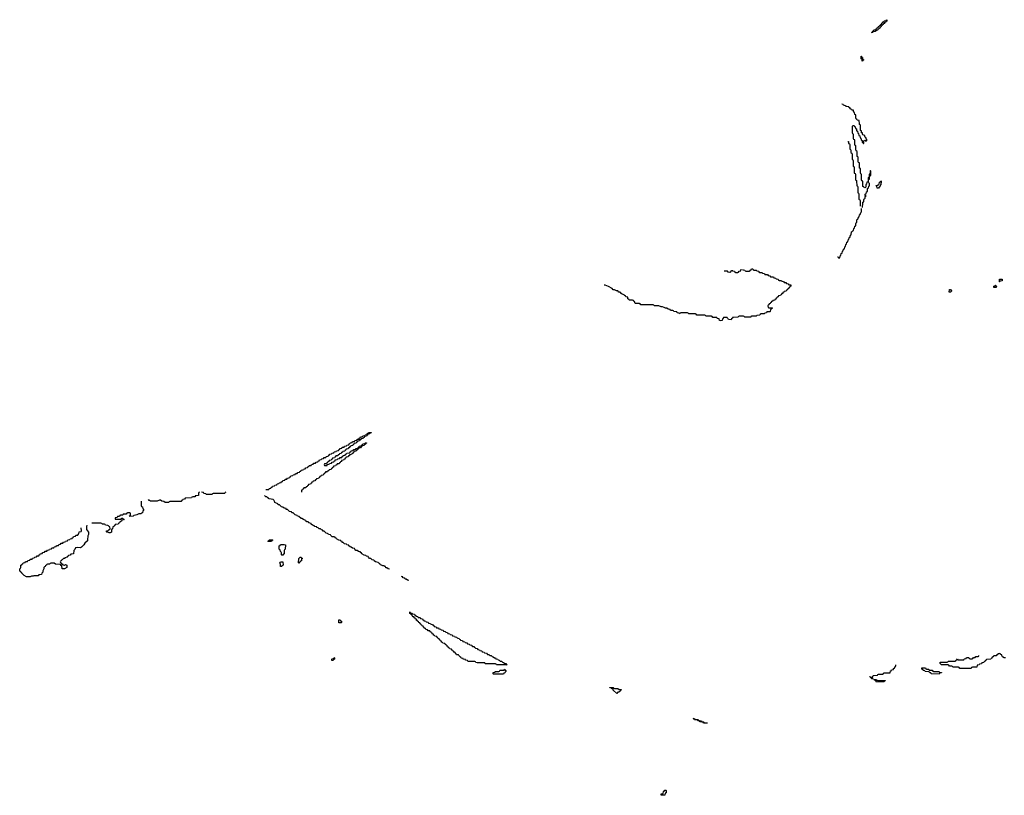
# Model space of a CAD drawing. Header units: inches. Extents: x 2886961 to 3052306, y 543424 to 918523.
# Tile 59 of 117: x 2915686 to 2932910, y 804686 to 818254. Entities that reach past the tile are written whole.
import ezdxf

# ---------------------------------------------------------------- set-up
doc = ezdxf.new("R2010")
doc.units = ezdxf.units.IN
doc.header["$MEASUREMENT"] = 0
for name, color, linetype in [('C9810', 7, 'Continuous'), ('C9811', 7, 'Continuous'), ('C9820', 7, 'Continuous'), ('C9821', 7, 'Continuous'), ('C9830', 7, 'Continuous'), ('C9831', 7, 'Continuous')]:
    doc.layers.add(name, color=color, linetype=linetype)

msp = doc.modelspace()

# ---------------------------------------------------------------- linework, layer by layer
at = {"layer": 'C9810', "color": 6}
for points in [[(2918834, 809990), (2918818, 809982), (2918814, 809970), (2918814, 809930), (2918810, 809928), (2918773, 809927), (2918758, 809922), (2918754, 809910), (2918713, 809907), (2918698, 809902), (2918690, 809889), (2918590, 809886), (2918578, 809882), (2918570, 809868), (2918538, 809862), (2918534, 809850), (2918518, 809842), (2918514, 809830), (2918508, 809828), (2918310, 809826), (2918298, 809822), (2918290, 809808), (2918250, 809806), (2918229, 809809), (2918207, 809827), (2918170, 809829), (2918150, 809848), (2918130, 809848), (2918089, 809829), (2917971, 809829), (2917966, 809830), (2917962, 809842), (2917950, 809846), (2917938, 809858)], [(2919294, 809990), (2919278, 809982), (2919274, 809970), (2919267, 809967), (2919073, 809967), (2919058, 809962), (2919054, 809950), (2919030, 809948), (2918950, 809948), (2918942, 809962), (2918910, 809968), (2918902, 809982), (2918866, 809990)], [(2920000, 809908), (2919990, 809908), (2919967, 809933)], [(2917812, 809832), (2917812, 809752), (2917818, 809738), (2917832, 809730), (2917838, 809698), (2917851, 809690), (2917851, 809669), (2917838, 809662), (2917834, 809630), (2917818, 809622), (2917810, 809608), (2917773, 809607), (2917734, 809590), (2917711, 809589), (2917681, 809579), (2917670, 809569), (2917610, 809566), (2917607, 809573), (2917622, 809578), (2917626, 809590), (2917622, 809622), (2917610, 809626), (2917570, 809626), (2917558, 809622), (2917550, 809606), (2917510, 809606), (2917498, 809602), (2917490, 809586), (2917450, 809586), (2917438, 809582), (2917430, 809566), (2917398, 809562), (2917390, 809546), (2917358, 809542), (2917354, 809530), (2917358, 809518), (2917370, 809514), (2917450, 809514), (2917462, 809518), (2917470, 809534), (2917490, 809534), (2917498, 809518), (2917514, 809510), (2917478, 809502), (2917474, 809490), (2917438, 809462), (2917431, 809450), (2917417, 809443), (2917410, 809429), (2917358, 809422), (2917350, 809406), (2917338, 809402), (2917330, 809386), (2917318, 809382), (2917310, 809346), (2917298, 809342), (2917293, 809327), (2917291, 809290), (2917270, 809278), (2917250, 809278), (2917229, 809289), (2917211, 809289), (2917207, 809293), (2917206, 809310), (2917230, 809314), (2917250, 809334), (2917262, 809338), (2917266, 809350), (2917262, 809382), (2917250, 809386), (2917242, 809402), (2917227, 809407), (2917186, 809410), (2917182, 809422), (2917167, 809427), (2917126, 809430), (2917122, 809442), (2917107, 809447), (2916950, 809449)], [(2916858, 809410), (2916852, 809390), (2916853, 809333), (2916891, 809290), (2916891, 809250), (2916876, 809224), (2916874, 809154), (2916870, 809138), (2916825, 809095), (2916810, 809068), (2916770, 809028), (2916750, 809018), (2916690, 809022), (2916665, 809015), (2916650, 808988), (2916632, 808970), (2916630, 808908), (2916593, 808907), (2916578, 808902), (2916570, 808888), (2916538, 808882), (2916534, 808870), (2916518, 808862), (2916514, 808850), (2916478, 808842), (2916474, 808830), (2916450, 808826), (2916430, 808806), (2916418, 808802), (2916410, 808786), (2916398, 808782), (2916394, 808770), (2916398, 808758), (2916410, 808754), (2916418, 808738), (2916430, 808734), (2916438, 808718), (2916470, 808714), (2916490, 808722), (2916510, 808714), (2916510, 808669), (2916470, 808649), (2916430, 808649), (2916422, 808702), (2916410, 808706), (2916402, 808722), (2916390, 808726), (2916310, 808729), (2916288, 808748), (2916232, 808748), (2916218, 808742), (2916210, 808728), (2916173, 808727), (2916158, 808722), (2916154, 808710), (2916137, 808703), (2916130, 808689), (2916118, 808682), (2916111, 808669), (2916110, 808646), (2916092, 808610), (2916092, 808590), (2916074, 808570), (2916070, 808548), (2916018, 808542), (2916010, 808528), (2915933, 808527), (2915920, 808520), (2915890, 808518), (2915870, 808509), (2915806, 808510), (2915766, 808530), (2915726, 808570), (2915722, 808582), (2915706, 808590), (2915702, 808602), (2915690, 808606), (2915686, 808650), (2915702, 808658), (2915706, 808670), (2915706, 808710), (2915722, 808718), (2915727, 808733), (2915742, 808738), (2915747, 808753), (2915782, 808758), (2915790, 808774), (2915822, 808778), (2915830, 808794), (2915862, 808798), (2915870, 808814), (2915902, 808818), (2915910, 808834), (2915942, 808838), (2915950, 808854), (2915982, 808858), (2915990, 808874), (2916022, 808878), (2916027, 808893), (2916042, 808898), (2916047, 808913), (2916082, 808918), (2916090, 808934), (2916122, 808938), (2916130, 808954), (2916162, 808958), (2916170, 808974), (2916202, 808978), (2916210, 808994), (2916242, 808998), (2916250, 809014), (2916282, 809018), (2916290, 809034), (2916322, 809038), (2916330, 809054), (2916362, 809058), (2916370, 809074), (2916402, 809078), (2916410, 809094), (2916442, 809098), (2916450, 809114), (2916482, 809118), (2916490, 809134), (2916522, 809138), (2916530, 809154), (2916562, 809158), (2916570, 809174), (2916602, 809178), (2916607, 809193), (2916622, 809198), (2916627, 809213), (2916662, 809218), (2916670, 809234), (2916702, 809238), (2916707, 809253), (2916722, 809258), (2916727, 809293), (2916762, 809298), (2916766, 809310), (2916764, 809364)]]:
    msp.add_lwpolyline(points, dxfattribs=at)
at = {"layer": 'C9811', "color": 6}
msp.add_line((2919990, 810034), (2920000, 810034), dxfattribs=at)
at = {"layer": 'C9820', "color": 6}
msp.add_line((2920615, 810000), (2920614, 809990), dxfattribs=at)
for points in [[(2920136, 809844), (2920118, 809858), (2920087, 809867), (2920046, 809870), (2920042, 809882), (2920030, 809886), (2920007, 809907), (2920000, 809908)], [(2922156, 808644), (2922130, 808648), (2922107, 808667), (2922090, 808668), (2922086, 808686), (2922074, 808686), (2922058, 808698), (2922040, 808700), (2922028, 808708), (2922009, 808709), (2922006, 808726), (2921986, 808730), (2921982, 808742), (2921970, 808746), (2921958, 808758), (2921910, 808768), (2921886, 808790), (2921882, 808802), (2921850, 808808), (2921827, 808827), (2921806, 808830), (2921786, 808850), (2921782, 808862), (2921750, 808868), (2921742, 808882), (2921710, 808888), (2921670, 808908), (2921666, 808926), (2921648, 808930), (2921646, 808946), (2921610, 808949), (2921587, 808967), (2921566, 808970), (2921546, 808990), (2921542, 809002), (2921510, 809008), (2921487, 809027), (2921466, 809030), (2921446, 809050), (2921442, 809062), (2921410, 809068), (2921402, 809082), (2921370, 809088), (2921347, 809107), (2921330, 809108), (2921326, 809126), (2921306, 809130), (2921302, 809142), (2921270, 809148), (2921226, 809170), (2921222, 809182), (2921206, 809190), (2921202, 809202), (2921187, 809207), (2921150, 809209), (2921126, 809230), (2921122, 809242), (2921086, 809250), (2921082, 809262), (2921068, 809268), (2921050, 809269), (2921010, 809306), (2920990, 809308), (2920986, 809326), (2920966, 809330), (2920947, 809347), (2920926, 809350), (2920907, 809367), (2920886, 809370), (2920882, 809382), (2920846, 809390), (2920842, 809402), (2920828, 809408), (2920810, 809409), (2920786, 809430), (2920782, 809442), (2920746, 809450), (2920742, 809462), (2920728, 809468), (2920709, 809469), (2920686, 809490), (2920682, 809502), (2920646, 809510), (2920642, 809522), (2920628, 809528), (2920609, 809529), (2920570, 809566), (2920546, 809570), (2920542, 809582), (2920506, 809590), (2920470, 809626), (2920446, 809630), (2920442, 809642), (2920406, 809650), (2920370, 809686), (2920350, 809688), (2920346, 809706), (2920310, 809709), (2920290, 809728), (2920268, 809730), (2920230, 809768), (2920206, 809770), (2920202, 809782), (2920150, 809809), (2920144, 809836)], [(2922496, 808444), (2922470, 808448), (2922447, 808467), (2922430, 808468), (2922426, 808486), (2922389, 808489), (2922386, 808506), (2922374, 808506), (2922364, 808516)]]:
    msp.add_lwpolyline(points, dxfattribs=at)
for points in [[(2920030, 809126), (2920029, 809130), (2920042, 809138), (2920050, 809154), (2920110, 809154), (2920113, 809147), (2920098, 809142), (2920090, 809126)], [(2920270, 808886), (2920266, 808890), (2920266, 808930), (2920262, 808942), (2920246, 808950), (2920242, 808982), (2920230, 808986), (2920227, 808993), (2920226, 809050), (2920242, 809058), (2920248, 809072), (2920310, 809074), (2920334, 809070), (2920332, 808990), (2920318, 808982), (2920314, 808970), (2920312, 808908), (2920298, 808902), (2920290, 808886)], [(2920570, 808746), (2920566, 808750), (2920569, 808831), (2920582, 808838), (2920590, 808854), (2920610, 808854), (2920618, 808838), (2920634, 808830), (2920618, 808822), (2920613, 808787), (2920598, 808782), (2920594, 808770), (2920578, 808762)], [(2920270, 808686), (2920248, 808688), (2920246, 808730), (2920242, 808742), (2920228, 808750), (2920242, 808758), (2920250, 808772), (2920290, 808772), (2920294, 808710), (2920278, 808702)], [(2924210, 806966), (2924032, 806968), (2924026, 806970), (2924022, 806982), (2924010, 806986), (2923830, 806988), (2923822, 807002), (2923810, 807006), (2923690, 807006), (2923668, 807008), (2923662, 807022), (2923650, 807026), (2923533, 807027), (2923526, 807030), (2923522, 807042), (2923486, 807050), (2923482, 807062), (2923446, 807070), (2923442, 807082), (2923410, 807086), (2923402, 807102), (2923390, 807106), (2923382, 807122), (2923366, 807130), (2923362, 807142), (2923330, 807146), (2923322, 807162), (2923310, 807166), (2923302, 807182), (2923290, 807186), (2923282, 807202), (2923266, 807210), (2923262, 807222), (2923247, 807227), (2923242, 807242), (2923210, 807246), (2923202, 807262), (2923190, 807266), (2923182, 807282), (2923170, 807286), (2923162, 807302), (2923146, 807310), (2923142, 807322), (2923127, 807327), (2923122, 807342), (2923087, 807347), (2923082, 807362), (2923067, 807367), (2923062, 807382), (2923047, 807387), (2923042, 807402), (2923027, 807407), (2923022, 807422), (2923007, 807427), (2923002, 807442), (2922987, 807447), (2922982, 807462), (2922947, 807467), (2922942, 807482), (2922927, 807487), (2922922, 807502), (2922907, 807507), (2922902, 807522), (2922887, 807527), (2922882, 807542), (2922867, 807547), (2922862, 807562), (2922830, 807566), (2922822, 807582), (2922790, 807586), (2922782, 807602), (2922770, 807606), (2922762, 807622), (2922750, 807626), (2922742, 807642), (2922726, 807650), (2922722, 807662), (2922710, 807666), (2922702, 807682), (2922690, 807686), (2922686, 807706), (2922666, 807710), (2922662, 807722), (2922646, 807730), (2922642, 807742), (2922630, 807746), (2922626, 807766), (2922610, 807768), (2922606, 807786), (2922588, 807790), (2922586, 807806), (2922566, 807810), (2922562, 807822), (2922550, 807826), (2922546, 807846), (2922526, 807850), (2922522, 807862), (2922510, 807866), (2922510, 807894), (2922518, 807878), (2922550, 807874), (2922558, 807858), (2922590, 807854), (2922598, 807838), (2922614, 807830), (2922618, 807818), (2922650, 807814), (2922658, 807798), (2922690, 807794), (2922698, 807778), (2922730, 807774), (2922738, 807758), (2922754, 807750), (2922758, 807738), (2922790, 807734), (2922798, 807718), (2922830, 807714), (2922838, 807698), (2922870, 807694), (2922878, 807678), (2922910, 807674), (2922918, 807658), (2922934, 807650), (2922938, 807638), (2922970, 807634), (2922978, 807618), (2923010, 807614), (2923018, 807598), (2923050, 807594), (2923058, 807578), (2923092, 807572), (2923098, 807558), (2923130, 807552), (2923138, 807538), (2923170, 807532), (2923178, 807518), (2923210, 807512), (2923218, 807498), (2923250, 807492), (2923258, 807478), (2923290, 807472), (2923298, 807458), (2923330, 807452), (2923338, 807438), (2923352, 807432), (2923374, 807430), (2923378, 807418), (2923390, 807414), (2923398, 807398), (2923430, 807392), (2923438, 807378), (2923470, 807372), (2923478, 807358), (2923510, 807352), (2923518, 807338), (2923550, 807332), (2923558, 807318), (2923594, 807310), (2923598, 807298), (2923612, 807292), (2923634, 807290), (2923638, 807278), (2923650, 807274), (2923658, 807258), (2923690, 807252), (2923698, 807238), (2923730, 807232), (2923738, 807218), (2923770, 807212), (2923778, 807198), (2923810, 807192), (2923818, 807178), (2923850, 807172), (2923872, 807152), (2923894, 807150), (2923912, 807132), (2923934, 807130), (2923952, 807112), (2923970, 807111), (2923990, 807092), (2924010, 807091), (2924014, 807074), (2924052, 807070), (2924054, 807054), (2924074, 807050), (2924093, 807033), (2924114, 807030), (2924133, 807013), (2924154, 807010), (2924158, 806998), (2924194, 806990), (2924198, 806978), (2924214, 806970)], [(2921270, 807706), (2921267, 807753), (2921290, 807754), (2921298, 807738), (2921314, 807730), (2921314, 807710), (2921310, 807706)], [(2921170, 807046), (2921147, 807047), (2921146, 807070), (2921150, 807074), (2921182, 807078), (2921190, 807094), (2921194, 807090), (2921194, 807070), (2921178, 807062)], [(2924150, 806806), (2923973, 806807), (2923966, 806810), (2923966, 806830), (2923970, 806834), (2924002, 806838), (2924006, 806850), (2924013, 806853), (2924070, 806854), (2924082, 806858), (2924086, 806870), (2924093, 806873), (2924150, 806874), (2924162, 806878), (2924170, 806894), (2924178, 806878), (2924192, 806872), (2924192, 806850), (2924178, 806842), (2924173, 806827), (2924158, 806822)], [(2926170, 806534), (2926210, 806534), (2926214, 806530), (2926198, 806522), (2926190, 806506), (2926178, 806502), (2926174, 806490), (2926152, 806488), (2926130, 806469), (2926070, 806526), (2926066, 806546), (2926054, 806546), (2926046, 806550), (2926042, 806562), (2926028, 806568), (2926012, 806568), (2926007, 806573), (2926070, 806574), (2926078, 806558), (2926090, 806554), (2926150, 806552)], [(2927710, 805946), (2927650, 805949), (2927642, 805962), (2927627, 805967), (2927586, 805970), (2927582, 805982), (2927550, 805988), (2927542, 806002), (2927527, 806007), (2927489, 806009), (2927486, 806026), (2927466, 806030), (2927490, 806031), (2927498, 806018), (2927513, 806013), (2927554, 806010), (2927558, 805998), (2927573, 805993), (2927614, 805990), (2927618, 805978), (2927654, 805970), (2927658, 805958), (2927710, 805952), (2927714, 805950)], [(2926910, 804686), (2926906, 804690), (2926906, 804710), (2926910, 804714), (2926942, 804718), (2926946, 804750), (2926962, 804758), (2926970, 804774), (2926990, 804774), (2926994, 804770), (2926994, 804730), (2926978, 804722), (2926974, 804690), (2926970, 804686)]]:
    msp.add_lwpolyline(points, close=True, dxfattribs=at)
at = {"layer": 'C9821', "color": 6}
msp.add_line((2929990, 814108), (2930000, 814107), dxfattribs=at)
for points in [[(2928332, 813892), (2928338, 813878), (2928370, 813874), (2928378, 813858), (2928390, 813854), (2928450, 813854), (2928462, 813858), (2928467, 813873), (2928482, 813878), (2928490, 813894), (2928510, 813894), (2928518, 813878), (2928530, 813874), (2928570, 813874), (2928578, 813858), (2928613, 813853), (2928618, 813838), (2928630, 813834), (2928670, 813834), (2928678, 813818), (2928713, 813813), (2928718, 813798), (2928730, 813794), (2928770, 813794), (2928778, 813778), (2928810, 813774), (2928818, 813758), (2928830, 813754), (2928870, 813754), (2928878, 813738), (2928910, 813734), (2928918, 813718), (2928953, 813713), (2928958, 813698), (2928970, 813694), (2929010, 813694), (2929018, 813678), (2929050, 813674), (2929058, 813658), (2929090, 813654), (2929098, 813638), (2929130, 813634), (2929138, 813618), (2929173, 813613), (2929174, 813590), (2929158, 813582), (2929153, 813567), (2929138, 813562), (2929133, 813547), (2929118, 813542), (2929113, 813527), (2929098, 813522), (2929093, 813507), (2929058, 813502), (2929053, 813487), (2929038, 813482), (2929033, 813467), (2929018, 813462), (2929013, 813447), (2928998, 813442), (2928993, 813427), (2928958, 813422), (2928953, 813407), (2928938, 813402), (2928933, 813387), (2928918, 813382), (2928913, 813367), (2928898, 813362), (2928893, 813347), (2928858, 813342), (2928853, 813327), (2928838, 813322), (2928833, 813307), (2928818, 813302), (2928813, 813287), (2928798, 813282), (2928793, 813267), (2928778, 813262), (2928774, 813250), (2928778, 813218), (2928790, 813214), (2928850, 813214), (2928854, 813210), (2928838, 813202), (2928833, 813187), (2928818, 813182), (2928814, 813150), (2928810, 813146), (2928770, 813146), (2928758, 813142), (2928750, 813126), (2928718, 813122), (2928710, 813106), (2928650, 813106), (2928638, 813102), (2928632, 813088), (2928578, 813082), (2928570, 813068), (2928490, 813066), (2928478, 813062), (2928474, 813050), (2928468, 813048), (2928370, 813049), (2928362, 813062), (2928350, 813066), (2928270, 813066), (2928258, 813062), (2928250, 813048), (2928170, 813046), (2928158, 813042), (2928154, 813030), (2928138, 813022), (2928130, 813006), (2928086, 813010), (2928082, 813022), (2928066, 813030), (2928062, 813042), (2928050, 813046), (2928010, 813046), (2927998, 813042), (2927992, 813028), (2927978, 813022), (2927972, 812990), (2927950, 812988), (2927930, 812989), (2927922, 813022), (2927889, 813029), (2927882, 813042), (2927870, 813046), (2927810, 813046), (2927802, 813062), (2927790, 813066), (2927690, 813068), (2927682, 813082), (2927670, 813086), (2927530, 813086), (2927522, 813102), (2927510, 813106), (2927390, 813106), (2927382, 813122), (2927370, 813126), (2927250, 813126), (2927238, 813122), (2927230, 813106), (2927222, 813122), (2927190, 813126), (2927182, 813142), (2927130, 813148), (2927122, 813162), (2927110, 813166), (2927070, 813168), (2927066, 813186), (2927029, 813189), (2927009, 813209), (2926986, 813210), (2926962, 813222), (2926930, 813229), (2926909, 813229), (2926867, 813247), (2926790, 813249), (2926782, 813262), (2926767, 813267), (2926550, 813268), (2926542, 813282), (2926527, 813287), (2926450, 813288), (2926442, 813322), (2926430, 813326), (2926422, 813342), (2926407, 813347), (2926346, 813350), (2926342, 813362), (2926326, 813370), (2926322, 813402), (2926290, 813406), (2926282, 813422), (2926266, 813430), (2926262, 813442), (2926226, 813450), (2926222, 813462), (2926210, 813466), (2926188, 813488), (2926166, 813490), (2926148, 813508), (2926126, 813510), (2926089, 813529), (2926066, 813530), (2926049, 813549), (2925986, 813586), (2925930, 813609), (2925908, 813610)], [(2928146, 813870), (2928142, 813858), (2928127, 813853), (2928122, 813838), (2928110, 813834), (2928078, 813838), (2928070, 813854), (2928010, 813854)], [(2928152, 813872), (2928158, 813858), (2928193, 813853), (2928198, 813838), (2928210, 813834), (2928250, 813834), (2928262, 813838), (2928270, 813854), (2928302, 813858), (2928306, 813890)], [(2920000, 810034), (2920030, 810034), (2920042, 810038), (2920050, 810054), (2920082, 810058), (2920087, 810073), (2920102, 810078), (2920110, 810094), (2920142, 810098), (2920150, 810114), (2920182, 810118), (2920190, 810134), (2920222, 810138), (2920230, 810154), (2920262, 810158), (2920267, 810173), (2920282, 810178), (2920290, 810194), (2920322, 810198), (2920330, 810214), (2920362, 810218), (2920370, 810234), (2920402, 810238), (2920406, 810250), (2920422, 810258), (2920430, 810274), (2920462, 810278), (2920470, 810294), (2920502, 810298), (2920510, 810314), (2920542, 810318), (2920550, 810334), (2920582, 810338), (2920586, 810350), (2920602, 810358), (2920610, 810374), (2920642, 810378), (2920650, 810394), (2920682, 810398), (2920690, 810414), (2920722, 810418), (2920726, 810430), (2920742, 810438), (2920750, 810454), (2920782, 810458), (2920790, 810474), (2920822, 810478), (2920830, 810494), (2920862, 810498), (2920870, 810514), (2920902, 810518), (2920906, 810530), (2920922, 810538), (2920930, 810554), (2920962, 810558), (2920970, 810574), (2921002, 810578), (2921010, 810594), (2921042, 810598), (2921050, 810614), (2921082, 810618), (2921086, 810630), (2921102, 810638), (2921110, 810654), (2921142, 810658), (2921150, 810674), (2921182, 810678), (2921190, 810694), (2921222, 810698), (2921230, 810714), (2921262, 810718), (2921267, 810733), (2921282, 810738), (2921290, 810754), (2921322, 810758), (2921330, 810774), (2921362, 810778), (2921370, 810794), (2921402, 810798), (2921410, 810814), (2921442, 810818), (2921447, 810833), (2921462, 810838), (2921470, 810854), (2921502, 810858), (2921510, 810874), (2921542, 810878), (2921550, 810894), (2921582, 810898), (2921590, 810914), (2921622, 810918), (2921627, 810933), (2921642, 810938), (2921650, 810954), (2921682, 810958), (2921690, 810974), (2921722, 810978), (2921730, 810994), (2921762, 810998), (2921767, 811013), (2921782, 811018), (2921790, 811034), (2921834, 811034), (2921833, 811027), (2921818, 811022), (2921813, 811007), (2921778, 811002), (2921773, 810987), (2921758, 810982), (2921753, 810967), (2921718, 810962), (2921713, 810947), (2921698, 810942), (2921693, 810927), (2921658, 810922), (2921653, 810907), (2921638, 810902), (2921633, 810887), (2921598, 810882), (2921593, 810867), (2921578, 810862), (2921573, 810847), (2921538, 810842), (2921533, 810827), (2921518, 810822), (2921513, 810807), (2921478, 810802), (2921473, 810787), (2921458, 810782), (2921453, 810767), (2921438, 810762), (2921433, 810747), (2921398, 810742), (2921393, 810727), (2921378, 810722), (2921373, 810707), (2921338, 810702), (2921333, 810687), (2921318, 810682), (2921310, 810666), (2921278, 810662), (2921273, 810647), (2921258, 810642), (2921253, 810627), (2921218, 810622), (2921213, 810607), (2921198, 810602), (2921193, 810587), (2921158, 810582), (2921153, 810567), (2921138, 810562), (2921133, 810547), (2921098, 810542), (2921093, 810527), (2921078, 810522), (2921073, 810507), (2921058, 810502), (2921054, 810486), (2921018, 810482), (2921014, 810470), (2921018, 810458), (2921050, 810454), (2921062, 810458), (2921066, 810474), (2921102, 810478), (2921107, 810493), (2921142, 810498), (2921150, 810514), (2921182, 810518), (2921187, 810533), (2921202, 810538), (2921207, 810553), (2921242, 810558), (2921250, 810574), (2921282, 810578), (2921290, 810594), (2921322, 810598), (2921327, 810613), (2921342, 810618), (2921347, 810633), (2921382, 810638), (2921387, 810653), (2921402, 810658), (2921407, 810673), (2921462, 810678), (2921467, 810693), (2921482, 810698), (2921487, 810713), (2921522, 810718), (2921530, 810734), (2921562, 810738), (2921570, 810754), (2921602, 810758), (2921607, 810773), (2921622, 810778), (2921627, 810793), (2921662, 810798), (2921667, 810813), (2921682, 810818), (2921687, 810833), (2921722, 810838), (2921730, 810854), (2921754, 810854), (2921753, 810847), (2921738, 810842), (2921733, 810827), (2921718, 810822), (2921713, 810807), (2921678, 810802), (2921673, 810787), (2921658, 810782), (2921650, 810766), (2921618, 810762), (2921613, 810747), (2921598, 810742), (2921593, 810727), (2921578, 810722), (2921573, 810707), (2921538, 810702), (2921533, 810687), (2921518, 810682), (2921513, 810667), (2921498, 810662), (2921493, 810647), (2921458, 810642), (2921453, 810627), (2921438, 810622), (2921433, 810607), (2921398, 810602), (2921393, 810587), (2921378, 810582), (2921373, 810567), (2921358, 810562), (2921353, 810547), (2921318, 810542), (2921313, 810527), (2921298, 810522), (2921293, 810507), (2921278, 810502), (2921273, 810487), (2921238, 810482), (2921233, 810467), (2921218, 810462), (2921213, 810447), (2921178, 810442), (2921173, 810427), (2921158, 810422), (2921153, 810407), (2921138, 810402), (2921133, 810387), (2921098, 810382), (2921093, 810367), (2921078, 810362), (2921070, 810346), (2921038, 810342), (2921033, 810327), (2921018, 810322), (2921013, 810307), (2920998, 810302), (2920993, 810287), (2920958, 810282), (2920953, 810267), (2920938, 810262), (2920933, 810247), (2920918, 810242), (2920913, 810227), (2920878, 810222), (2920873, 810207), (2920858, 810202), (2920850, 810186), (2920818, 810182), (2920813, 810167), (2920798, 810162), (2920793, 810147), (2920778, 810142), (2920773, 810127), (2920738, 810122), (2920733, 810107), (2920718, 810102), (2920713, 810087), (2920698, 810082), (2920693, 810067), (2920658, 810062), (2920653, 810047), (2920638, 810042), (2920633, 810027), (2920618, 810022), (2920615, 810000)]]:
    msp.add_lwpolyline(points, dxfattribs=at)
at = {"layer": 'C9830', "color": 6}
for points in [[(2932929, 807089), (2932910, 807089), (2932878, 807110), (2932866, 807134), (2932866, 807146), (2932846, 807150), (2932842, 807162), (2932830, 807166), (2932798, 807162), (2932794, 807150), (2932778, 807142), (2932770, 807126), (2932730, 807126), (2932718, 807122), (2932714, 807110), (2932698, 807102), (2932690, 807086), (2932678, 807082), (2932674, 807070), (2932598, 807062), (2932594, 807050), (2932578, 807042), (2932574, 807030), (2932558, 807022), (2932554, 807010), (2932518, 807002), (2932510, 806988), (2932478, 806982), (2932470, 806968), (2932438, 806962), (2932431, 806929), (2932353, 806927), (2932338, 806922), (2932330, 806906), (2932130, 806906), (2932122, 806922), (2932110, 806926), (2932010, 806926), (2932002, 806942), (2931990, 806946), (2931950, 806946), (2931942, 806962), (2931930, 806966), (2931810, 806966), (2931802, 806982), (2931786, 806990), (2931786, 807010), (2931790, 807014), (2931910, 807014), (2931922, 807018), (2931930, 807034), (2932050, 807034), (2932062, 807038), (2932067, 807053), (2932082, 807058), (2932090, 807074), (2932098, 807058), (2932110, 807054), (2932190, 807054), (2932202, 807058), (2932210, 807074), (2932242, 807078), (2932250, 807094), (2932290, 807094), (2932298, 807078), (2932310, 807074), (2932350, 807074), (2932362, 807078), (2932370, 807094), (2932402, 807098), (2932410, 807114), (2932450, 807114), (2932462, 807118), (2932466, 807130)], [(2930550, 806766), (2930562, 806762), (2930570, 806746), (2930582, 806742), (2930586, 806730), (2930614, 806726), (2930613, 806733), (2930598, 806738), (2930594, 806750), (2930598, 806762), (2930613, 806767), (2930618, 806782), (2930692, 806788), (2930698, 806802), (2930710, 806806), (2930787, 806807), (2930794, 806810), (2930798, 806822), (2930810, 806826), (2930910, 806826), (2930914, 806830), (2930918, 806862), (2930930, 806866), (2930938, 806882), (2930970, 806888), (2930974, 806906), (2930992, 806910), (2930998, 806942), (2931012, 806948), (2931014, 806970)]]:
    msp.add_lwpolyline(points, dxfattribs=at)
for points in [[(2931550, 806894), (2931590, 806894), (2931598, 806878), (2931610, 806874), (2931650, 806874), (2931658, 806858), (2931670, 806854), (2931770, 806854), (2931778, 806838), (2931813, 806833), (2931810, 806826), (2931778, 806822), (2931770, 806808), (2931630, 806809), (2931626, 806826), (2931606, 806830), (2931602, 806842), (2931588, 806848), (2931526, 806850), (2931522, 806862), (2931508, 806868), (2931490, 806869), (2931486, 806886), (2931469, 806890), (2931466, 806910), (2931470, 806914), (2931530, 806914), (2931538, 806898)], [(2930673, 806667), (2930666, 806674), (2930666, 806686), (2930650, 806688), (2930646, 806706), (2930634, 806706), (2930626, 806714), (2930672, 806712), (2930678, 806698), (2930690, 806694), (2930833, 806693), (2930826, 806686), (2930814, 806686), (2930810, 806669)]]:
    msp.add_lwpolyline(points, close=True, dxfattribs=at)
at = {"layer": 'C9831', "color": 6}
for points in [[(2930610, 818029), (2930586, 818030), (2930602, 818038), (2930610, 818054), (2930622, 818058), (2930630, 818074), (2930662, 818078), (2930667, 818093), (2930682, 818098), (2930686, 818110), (2930702, 818118), (2930710, 818134), (2930722, 818138), (2930730, 818154), (2930742, 818158), (2930750, 818174), (2930762, 818178), (2930770, 818194), (2930782, 818198), (2930790, 818214), (2930802, 818218), (2930810, 818234), (2930842, 818238), (2930847, 818253), (2930854, 818254), (2930853, 818227), (2930838, 818222), (2930833, 818207), (2930818, 818202), (2930810, 818186), (2930798, 818182), (2930792, 818168), (2930778, 818162), (2930774, 818150), (2930758, 818142), (2930750, 818126), (2930738, 818122), (2930730, 818106), (2930718, 818102), (2930710, 818086), (2930698, 818082), (2930694, 818070), (2930658, 818062), (2930654, 818050), (2930618, 818042)], [(2930430, 817526), (2930426, 817530), (2930422, 817562), (2930406, 817570), (2930406, 817614), (2930410, 817614), (2930414, 817606), (2930414, 817594), (2930431, 817590), (2930432, 817572), (2930438, 817558), (2930452, 817550), (2930438, 817542)], [(2930710, 815306), (2930687, 815307), (2930682, 815342), (2930666, 815350), (2930670, 815354), (2930702, 815358), (2930710, 815374), (2930722, 815378), (2930728, 815410), (2930742, 815418), (2930750, 815434), (2930754, 815430), (2930752, 815368), (2930738, 815362), (2930734, 815330), (2930718, 815322)], [(2932830, 813668), (2932826, 813670), (2932827, 813713), (2932873, 813713), (2932874, 813690), (2932870, 813686), (2932838, 813682)], [(2931950, 813486), (2931946, 813490), (2931950, 813532), (2931970, 813534), (2931978, 813518), (2931994, 813510), (2931978, 813502), (2931970, 813486)], [(2932770, 813568), (2932729, 813570), (2932728, 813592), (2932742, 813598), (2932748, 813612), (2932754, 813610), (2932758, 813598), (2932772, 813592)]]:
    msp.add_lwpolyline(points, close=True, dxfattribs=at)
for points in [[(2930430, 814969), (2930433, 815047), (2930438, 815062), (2930454, 815070), (2930454, 815110), (2930458, 815122), (2930474, 815130), (2930478, 815162), (2930492, 815170), (2930478, 815178), (2930474, 815190), (2930478, 815202), (2930492, 815210), (2930498, 815242), (2930514, 815250), (2930514, 815290), (2930518, 815302), (2930534, 815310), (2930538, 815342), (2930552, 815350), (2930551, 815390), (2930538, 815398), (2930534, 815410), (2930534, 815450), (2930538, 815462), (2930550, 815466), (2930553, 815507), (2930558, 815522), (2930574, 815530), (2930573, 815607), (2930570, 815614), (2930566, 815610), (2930566, 815570), (2930562, 815558), (2930546, 815550), (2930546, 815510), (2930542, 815498), (2930526, 815490), (2930526, 815430), (2930522, 815418), (2930507, 815413), (2930502, 815378), (2930486, 815370), (2930486, 815330), (2930482, 815318), (2930470, 815314), (2930458, 815318), (2930453, 815333), (2930438, 815338), (2930434, 815350), (2930434, 815430), (2930418, 815438), (2930414, 815450), (2930414, 815550), (2930398, 815558), (2930394, 815570), (2930394, 815650), (2930378, 815658), (2930374, 815670), (2930374, 815750), (2930358, 815758), (2930354, 815770), (2930354, 815850), (2930338, 815858), (2930334, 815870), (2930334, 815950), (2930318, 815958), (2930314, 815970), (2930314, 816050), (2930298, 816058), (2930294, 816070), (2930294, 816150), (2930278, 816158), (2930274, 816170), (2930274, 816250), (2930258, 816258), (2930254, 816270), (2930254, 816390), (2930258, 816402), (2930270, 816406), (2930282, 816402), (2930287, 816387), (2930302, 816382), (2930306, 816350), (2930322, 816342), (2930326, 816310), (2930342, 816302), (2930346, 816270), (2930362, 816262), (2930366, 816230), (2930382, 816222), (2930386, 816190), (2930402, 816182), (2930406, 816150), (2930422, 816142), (2930426, 816110), (2930442, 816102), (2930447, 816087), (2930454, 816090), (2930454, 816130), (2930458, 816142), (2930470, 816146), (2930482, 816142), (2930490, 816126), (2930498, 816142), (2930511, 816150), (2930498, 816158), (2930490, 816194), (2930478, 816198), (2930472, 816212), (2930471, 816230), (2930452, 816232), (2930438, 816238), (2930432, 816252), (2930430, 816272), (2930414, 816274), (2930410, 816312), (2930394, 816314), (2930392, 816410), (2930378, 816418), (2930374, 816430), (2930372, 816490), (2930338, 816498), (2930330, 816514), (2930318, 816518), (2930313, 816533), (2930312, 816590), (2930298, 816598), (2930292, 816630), (2930278, 816638), (2930273, 816653), (2930272, 816670), (2930252, 816672), (2930238, 816678), (2930234, 816690), (2930214, 816694), (2930212, 816710), (2930194, 816714), (2930192, 816730), (2930153, 816733), (2930138, 816738), (2930134, 816750), (2930112, 816752), (2930098, 816758), (2930094, 816770), (2930070, 816774)], [(2930170, 816126), (2930182, 816122), (2930187, 816087), (2930202, 816082), (2930206, 816070), (2930206, 815990), (2930222, 815982), (2930226, 815970), (2930226, 815930), (2930242, 815922), (2930246, 815910), (2930246, 815810), (2930262, 815802), (2930266, 815790), (2930266, 815690), (2930282, 815682), (2930286, 815670), (2930286, 815570), (2930302, 815562), (2930306, 815550), (2930308, 815450), (2930322, 815442), (2930326, 815430), (2930328, 815348), (2930342, 815342), (2930346, 815330), (2930347, 815233), (2930350, 815226), (2930362, 815222), (2930366, 815210), (2930367, 815113), (2930370, 815106), (2930382, 815102), (2930386, 815090), (2930388, 814990)], [(2930000, 814107), (2930006, 814106), (2930010, 814086), (2930030, 814086), (2930034, 814090), (2930038, 814122), (2930052, 814128), (2930058, 814162), (2930072, 814168), (2930078, 814202), (2930092, 814208), (2930098, 814242), (2930112, 814248), (2930118, 814282), (2930130, 814286), (2930138, 814322), (2930152, 814330), (2930158, 814362), (2930170, 814366), (2930178, 814402), (2930190, 814406), (2930198, 814442), (2930210, 814446), (2930218, 814482), (2930232, 814490), (2930238, 814542), (2930250, 814546), (2930258, 814562), (2930270, 814566), (2930278, 814602), (2930290, 814606), (2930298, 814642), (2930312, 814650), (2930313, 814687), (2930318, 814702), (2930330, 814706), (2930333, 814747), (2930338, 814762), (2930350, 814766), (2930358, 814802), (2930370, 814806), (2930378, 814842), (2930390, 814846), (2930398, 814882), (2930411, 814890), (2930412, 814952)]]:
    msp.add_lwpolyline(points, dxfattribs=at)

doc.saveas('drawing.dxf')
